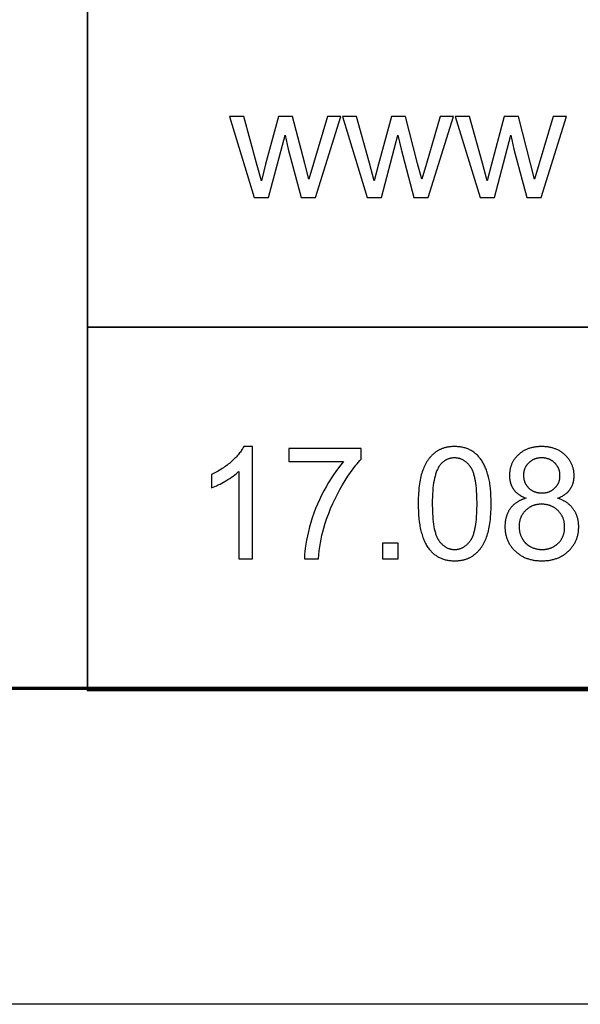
# Model space of a CAD drawing. Header units: millimetres. Extents: x -7950 to -6950, y 4408 to 5408.
# Tile 34 of 111: x -7147 to -7120, y 4408 to 4455. Entities that reach past the tile are written whole.
import ezdxf

# ---------------------------------------------------------------- set-up
doc = ezdxf.new("R2010")
doc.units = ezdxf.units.MM
doc.layers.add('SHOW Mini_Barndoor 002', color=7, linetype='Continuous', true_color=0x000000)

msp = doc.modelspace()

# ---------------------------------------------------------------- linework, layer by layer
at = {"layer": 'SHOW Mini_Barndoor 002', "color": 18, "lineweight": 35, "true_color": 0x000000}
msp.add_lwpolyline([(-6964.963, 4501.663), (-7143.505, 4501.663), (-7143.505, 4423.001), (-6964.963, 4423.001)], close=True, dxfattribs=at)
at = {"layer": 'SHOW Mini_Barndoor 002'}
for points in [[(-7136.079, 4450.279), (-7136.754, 4450.279)], [(-7136.754, 4450.279), (-7135.575, 4446.427)], [(-7135.466, 4448.056), (-7136.079, 4450.279)], [(-7134.426, 4450.279), (-7135.038, 4448.023)], [(-7133.755, 4450.279), (-7134.426, 4450.279)], [(-7133.178, 4448.045), (-7133.755, 4450.279)], [(-7132.105, 4450.279), (-7132.765, 4448.052)], [(-7132.674, 4446.427), (-7131.47, 4450.279)], [(-7131.47, 4450.279), (-7132.105, 4450.279)], [(-7130.716, 4450.279), (-7131.39, 4450.279)], [(-7131.39, 4450.279), (-7130.212, 4446.427)], [(-7130.103, 4448.056), (-7130.716, 4450.279)], [(-7129.062, 4450.279), (-7129.675, 4448.023)], [(-7128.391, 4450.279), (-7129.062, 4450.279)], [(-7127.815, 4448.045), (-7128.391, 4450.279)], [(-7126.741, 4450.279), (-7127.401, 4448.052)], [(-7127.31, 4446.427), (-7126.106, 4450.279)], [(-7126.106, 4450.279), (-7126.741, 4450.279)], [(-7125.352, 4450.279), (-7126.027, 4450.279)], [(-7126.027, 4450.279), (-7124.848, 4446.427)], [(-7124.739, 4448.056), (-7125.352, 4450.279)], [(-7123.698, 4450.279), (-7124.311, 4448.023)], [(-7123.028, 4450.279), (-7123.698, 4450.279)], [(-7122.451, 4448.045), (-7123.028, 4450.279)], [(-7121.378, 4450.279), (-7122.038, 4448.052)], [(-7121.947, 4446.427), (-7120.743, 4450.279)], [(-7120.743, 4450.279), (-7121.378, 4450.279)], [(-7134.893, 4446.427), (-7134.114, 4449.39)], [(-7134.114, 4449.39), (-7133.965, 4448.734)], [(-7129.53, 4446.427), (-7128.75, 4449.39)], [(-7128.75, 4449.39), (-7128.601, 4448.734)], [(-7124.166, 4446.427), (-7123.387, 4449.39)], [(-7123.387, 4449.39), (-7123.238, 4448.734)], [(-7133.965, 4448.734), (-7133.352, 4446.427)], [(-7128.601, 4448.734), (-7127.989, 4446.427)], [(-7123.238, 4448.734), (-7122.625, 4446.427)], [(-7135.238, 4447.229), (-7135.466, 4448.056)], [(-7135.038, 4448.023), (-7135.238, 4447.229)], [(-7132.986, 4447.309), (-7133.178, 4448.045)], [(-7132.765, 4448.052), (-7132.986, 4447.309)], [(-7129.874, 4447.229), (-7130.103, 4448.056)], [(-7129.675, 4448.023), (-7129.874, 4447.229)], [(-7127.622, 4447.309), (-7127.815, 4448.045)], [(-7127.401, 4448.052), (-7127.622, 4447.309)], [(-7124.511, 4447.229), (-7124.739, 4448.056)], [(-7124.311, 4448.023), (-7124.511, 4447.229)], [(-7122.259, 4447.309), (-7122.451, 4448.045)], [(-7122.038, 4448.052), (-7122.259, 4447.309)], [(-7135.575, 4446.427), (-7134.893, 4446.427)], [(-7133.352, 4446.427), (-7132.674, 4446.427)], [(-7130.212, 4446.427), (-7129.53, 4446.427)], [(-7127.989, 4446.427), (-7127.31, 4446.427)], [(-7124.848, 4446.427), (-7124.166, 4446.427)], [(-7122.625, 4446.427), (-7121.947, 4446.427)], [(-7136.076, 4434.599), (-7136.098, 4434.556), (-7136.123, 4434.512), (-7136.148, 4434.469), (-7136.176, 4434.425), (-7136.206, 4434.381), (-7136.238, 4434.337), (-7136.271, 4434.293), (-7136.306, 4434.249), (-7136.344, 4434.204), (-7136.383, 4434.16), (-7136.424, 4434.115), (-7136.466, 4434.07), (-7136.511, 4434.025), (-7136.558, 4433.979), (-7136.656, 4433.888), (-7136.708, 4433.843), (-7136.761, 4433.798), (-7136.815, 4433.755), (-7136.87, 4433.712), (-7136.926, 4433.67), (-7136.983, 4433.629), (-7137.041, 4433.588), (-7137.101, 4433.549), (-7137.161, 4433.51), (-7137.222, 4433.473), (-7137.285, 4433.436), (-7137.349, 4433.4), (-7137.479, 4433.33), (-7137.614, 4433.264)], [(-7135.655, 4434.599), (-7136.076, 4434.599)], [(-7135.655, 4429.261), (-7135.655, 4434.599)], [(-7121.164, 4432.144), (-7121.116, 4432.163), (-7121.069, 4432.183), (-7121.023, 4432.204), (-7120.979, 4432.226), (-7120.937, 4432.249), (-7120.896, 4432.273), (-7120.876, 4432.285), (-7120.857, 4432.298), (-7120.838, 4432.311), (-7120.819, 4432.324), (-7120.801, 4432.337), (-7120.783, 4432.351), (-7120.766, 4432.364), (-7120.749, 4432.379), (-7120.732, 4432.393), (-7120.716, 4432.407), (-7120.7, 4432.422), (-7120.684, 4432.437), (-7120.669, 4432.452), (-7120.655, 4432.468), (-7120.64, 4432.484), (-7120.627, 4432.5), (-7120.613, 4432.516), (-7120.6, 4432.533), (-7120.587, 4432.549), (-7120.575, 4432.566), (-7120.563, 4432.583), (-7120.551, 4432.601), (-7120.54, 4432.618), (-7120.529, 4432.636), (-7120.519, 4432.654), (-7120.509, 4432.672), (-7120.499, 4432.691), (-7120.49, 4432.709), (-7120.481, 4432.728), (-7120.473, 4432.747), (-7120.464, 4432.766), (-7120.457, 4432.785), (-7120.449, 4432.805), (-7120.442, 4432.824), (-7120.436, 4432.844), (-7120.429, 4432.864), (-7120.424, 4432.884), (-7120.418, 4432.905), (-7120.413, 4432.925), (-7120.408, 4432.946), (-7120.404, 4432.967), (-7120.4, 4432.988), (-7120.396, 4433.009), (-7120.393, 4433.031), (-7120.39, 4433.053), (-7120.388, 4433.075), (-7120.386, 4433.097), (-7120.384, 4433.119), (-7120.382, 4433.164), (-7120.381, 4433.21), (-7120.381, 4433.246), (-7120.383, 4433.282), (-7120.385, 4433.317), (-7120.388, 4433.352), (-7120.391, 4433.387), (-7120.396, 4433.421), (-7120.401, 4433.455), (-7120.407, 4433.489), (-7120.414, 4433.522), (-7120.422, 4433.555), (-7120.431, 4433.588), (-7120.441, 4433.62), (-7120.451, 4433.652), (-7120.462, 4433.684), (-7120.474, 4433.715), (-7120.487, 4433.746), (-7120.501, 4433.777), (-7120.515, 4433.807), (-7120.53, 4433.837), (-7120.547, 4433.867), (-7120.564, 4433.896), (-7120.581, 4433.925), (-7120.6, 4433.953), (-7120.62, 4433.981), (-7120.64, 4434.009), (-7120.661, 4434.037), (-7120.683, 4434.064), (-7120.706, 4434.091), (-7120.729, 4434.117), (-7120.754, 4434.143), (-7120.779, 4434.169), (-7120.805, 4434.195), (-7120.832, 4434.219), (-7120.859, 4434.244), (-7120.887, 4434.267), (-7120.916, 4434.289), (-7120.944, 4434.311), (-7120.974, 4434.332), (-7121.004, 4434.352), (-7121.034, 4434.371), (-7121.065, 4434.39), (-7121.097, 4434.408), (-7121.129, 4434.425), (-7121.162, 4434.441), (-7121.195, 4434.456), (-7121.229, 4434.471), (-7121.263, 4434.485), (-7121.297, 4434.498), (-7121.333, 4434.51), (-7121.369, 4434.521), (-7121.405, 4434.532), (-7121.442, 4434.542), (-7121.479, 4434.551), (-7121.517, 4434.559), (-7121.556, 4434.567), (-7121.595, 4434.574), (-7121.634, 4434.58), (-7121.674, 4434.585), (-7121.715, 4434.589), (-7121.756, 4434.593), (-7121.798, 4434.595), (-7121.84, 4434.597), (-7121.883, 4434.598), (-7121.926, 4434.599), (-7121.969, 4434.598), (-7122.011, 4434.597), (-7122.053, 4434.595), (-7122.095, 4434.593), (-7122.135, 4434.589), (-7122.176, 4434.585), (-7122.216, 4434.58), (-7122.255, 4434.574), (-7122.294, 4434.568), (-7122.332, 4434.56), (-7122.369, 4434.552), (-7122.406, 4434.543), (-7122.443, 4434.534), (-7122.479, 4434.523), (-7122.515, 4434.512), (-7122.55, 4434.5), (-7122.584, 4434.487), (-7122.618, 4434.474), (-7122.651, 4434.46), (-7122.684, 4434.444), (-7122.716, 4434.429), (-7122.748, 4434.412), (-7122.779, 4434.395), (-7122.81, 4434.377), (-7122.84, 4434.358), (-7122.869, 4434.338), (-7122.898, 4434.317), (-7122.927, 4434.296), (-7122.955, 4434.274), (-7122.982, 4434.251), (-7123.009, 4434.228), (-7123.035, 4434.204), (-7123.061, 4434.179), (-7123.086, 4434.153), (-7123.11, 4434.128), (-7123.133, 4434.102), (-7123.156, 4434.076), (-7123.177, 4434.049), (-7123.198, 4434.022), (-7123.218, 4433.994), (-7123.237, 4433.967), (-7123.255, 4433.938), (-7123.273, 4433.91), (-7123.29, 4433.881), (-7123.305, 4433.852), (-7123.321, 4433.822), (-7123.335, 4433.792), (-7123.348, 4433.762), (-7123.361, 4433.731), (-7123.373, 4433.7), (-7123.384, 4433.669), (-7123.394, 4433.637), (-7123.403, 4433.605), (-7123.412, 4433.573), (-7123.42, 4433.54), (-7123.426, 4433.507), (-7123.433, 4433.473), (-7123.438, 4433.439), (-7123.442, 4433.405), (-7123.446, 4433.37), (-7123.449, 4433.335), (-7123.451, 4433.3), (-7123.452, 4433.264), (-7123.452, 4433.228), (-7123.452, 4433.18), (-7123.449, 4433.134), (-7123.446, 4433.088), (-7123.443, 4433.065), (-7123.44, 4433.043), (-7123.437, 4433.02), (-7123.433, 4432.998), (-7123.429, 4432.977), (-7123.425, 4432.955), (-7123.42, 4432.934), (-7123.415, 4432.913), (-7123.409, 4432.892), (-7123.404, 4432.871), (-7123.397, 4432.85), (-7123.391, 4432.83), (-7123.383, 4432.81), (-7123.376, 4432.79), (-7123.368, 4432.77), (-7123.36, 4432.751), (-7123.351, 4432.732), (-7123.342, 4432.713), (-7123.333, 4432.694), (-7123.323, 4432.675), (-7123.313, 4432.657), (-7123.303, 4432.639), (-7123.292, 4432.621), (-7123.28, 4432.603), (-7123.269, 4432.585), (-7123.257, 4432.568), (-7123.244, 4432.551), (-7123.231, 4432.534), (-7123.218, 4432.518), (-7123.204, 4432.501), (-7123.19, 4432.485), (-7123.176, 4432.469), (-7123.161, 4432.454), (-7123.146, 4432.438), (-7123.13, 4432.423), (-7123.114, 4432.408), (-7123.097, 4432.394), (-7123.08, 4432.379), (-7123.063, 4432.365), (-7123.045, 4432.351), (-7123.027, 4432.338), (-7123.008, 4432.324), (-7122.989, 4432.311), (-7122.97, 4432.298), (-7122.95, 4432.286), (-7122.93, 4432.273), (-7122.888, 4432.249), (-7122.845, 4432.226), (-7122.8, 4432.204), (-7122.753, 4432.183), (-7122.705, 4432.163), (-7122.655, 4432.144)], [(-7130.499, 4434.508), (-7133.94, 4434.508)], [(-7133.94, 4434.508), (-7133.94, 4433.881)], [(-7130.499, 4434.001), (-7130.499, 4434.508)], [(-7133.94, 4433.881), (-7131.336, 4433.881)], [(-7131.336, 4433.881), (-7131.46, 4433.735), (-7131.581, 4433.582), (-7131.701, 4433.42), (-7131.819, 4433.25), (-7131.935, 4433.072), (-7132.05, 4432.886), (-7132.163, 4432.692), (-7132.274, 4432.49), (-7132.381, 4432.283), (-7132.481, 4432.074), (-7132.575, 4431.862), (-7132.663, 4431.649), (-7132.745, 4431.434), (-7132.819, 4431.217), (-7132.888, 4430.998), (-7132.95, 4430.777), (-7133.006, 4430.559), (-7133.054, 4430.349), (-7133.095, 4430.147), (-7133.13, 4429.953), (-7133.157, 4429.768), (-7133.177, 4429.591), (-7133.185, 4429.505), (-7133.191, 4429.422), (-7133.195, 4429.34), (-7133.197, 4429.261)], [(-7132.526, 4429.261), (-7132.51, 4429.457), (-7132.49, 4429.65), (-7132.465, 4429.839), (-7132.436, 4430.023), (-7132.403, 4430.204), (-7132.365, 4430.381), (-7132.322, 4430.553), (-7132.276, 4430.722), (-7132.204, 4430.958), (-7132.125, 4431.192), (-7132.04, 4431.425), (-7131.947, 4431.656), (-7131.847, 4431.886), (-7131.74, 4432.113), (-7131.626, 4432.34), (-7131.505, 4432.564), (-7131.38, 4432.783), (-7131.255, 4432.99), (-7131.13, 4433.186), (-7131.004, 4433.371), (-7130.878, 4433.545), (-7130.752, 4433.708), (-7130.689, 4433.785), (-7130.625, 4433.86), (-7130.562, 4433.932), (-7130.499, 4434.001)], [(-7137.614, 4432.633), (-7137.536, 4432.663), (-7137.457, 4432.697), (-7137.374, 4432.733), (-7137.29, 4432.774), (-7137.203, 4432.818), (-7137.113, 4432.865), (-7136.927, 4432.971), (-7136.833, 4433.027), (-7136.744, 4433.083), (-7136.66, 4433.139), (-7136.581, 4433.195), (-7136.506, 4433.252), (-7136.435, 4433.308), (-7136.369, 4433.364), (-7136.338, 4433.392), (-7136.308, 4433.42)], [(-7137.614, 4433.264), (-7137.614, 4432.633)], [(-7136.308, 4433.42), (-7136.308, 4429.261)], [(-7122.655, 4432.144), (-7122.715, 4432.127), (-7122.744, 4432.118), (-7122.773, 4432.109), (-7122.801, 4432.099), (-7122.829, 4432.088), (-7122.857, 4432.078), (-7122.884, 4432.066), (-7122.91, 4432.055), (-7122.937, 4432.043), (-7122.962, 4432.03), (-7122.988, 4432.017), (-7123.013, 4432.004), (-7123.037, 4431.99), (-7123.061, 4431.976), (-7123.085, 4431.961), (-7123.108, 4431.946), (-7123.131, 4431.93), (-7123.153, 4431.914), (-7123.175, 4431.898), (-7123.196, 4431.881), (-7123.217, 4431.864), (-7123.238, 4431.846), (-7123.258, 4431.828), (-7123.278, 4431.809), (-7123.297, 4431.79), (-7123.316, 4431.771), (-7123.334, 4431.751), (-7123.352, 4431.731), (-7123.37, 4431.71), (-7123.387, 4431.689), (-7123.404, 4431.667), (-7123.42, 4431.645), (-7123.435, 4431.623), (-7123.451, 4431.6), (-7123.465, 4431.577), (-7123.479, 4431.553), (-7123.493, 4431.53), (-7123.506, 4431.506), (-7123.519, 4431.481), (-7123.531, 4431.457), (-7123.542, 4431.432), (-7123.553, 4431.406), (-7123.564, 4431.381), (-7123.574, 4431.355), (-7123.583, 4431.328), (-7123.592, 4431.302), (-7123.601, 4431.275), (-7123.609, 4431.247), (-7123.616, 4431.22), (-7123.623, 4431.192), (-7123.629, 4431.164), (-7123.635, 4431.135), (-7123.641, 4431.106), (-7123.646, 4431.077), (-7123.65, 4431.047), (-7123.654, 4431.017), (-7123.657, 4430.987), (-7123.66, 4430.956), (-7123.662, 4430.925), (-7123.665, 4430.863), (-7123.666, 4430.798), (-7123.666, 4430.755), (-7123.665, 4430.712), (-7123.662, 4430.67), (-7123.659, 4430.628), (-7123.655, 4430.586), (-7123.649, 4430.545), (-7123.643, 4430.505), (-7123.636, 4430.465), (-7123.628, 4430.425), (-7123.619, 4430.386), (-7123.609, 4430.347), (-7123.599, 4430.309), (-7123.587, 4430.271), (-7123.574, 4430.233), (-7123.56, 4430.196), (-7123.546, 4430.16), (-7123.53, 4430.124), (-7123.514, 4430.088), (-7123.496, 4430.053), (-7123.478, 4430.018), (-7123.459, 4429.984), (-7123.438, 4429.95), (-7123.417, 4429.916), (-7123.395, 4429.883), (-7123.372, 4429.851), (-7123.348, 4429.819), (-7123.323, 4429.787), (-7123.297, 4429.756), (-7123.27, 4429.725), (-7123.243, 4429.695), (-7123.214, 4429.665), (-7123.184, 4429.636), (-7123.154, 4429.607), (-7123.123, 4429.58), (-7123.091, 4429.553), (-7123.059, 4429.527), (-7123.026, 4429.502), (-7122.993, 4429.478), (-7122.959, 4429.455), (-7122.924, 4429.432), (-7122.889, 4429.411), (-7122.853, 4429.39), (-7122.817, 4429.371), (-7122.78, 4429.352), (-7122.742, 4429.334), (-7122.704, 4429.318), (-7122.665, 4429.302), (-7122.626, 4429.287), (-7122.586, 4429.272), (-7122.545, 4429.259), (-7122.504, 4429.247), (-7122.462, 4429.236), (-7122.42, 4429.225), (-7122.377, 4429.216), (-7122.333, 4429.207), (-7122.289, 4429.199), (-7122.245, 4429.192), (-7122.199, 4429.186), (-7122.153, 4429.181), (-7122.107, 4429.177), (-7122.06, 4429.174), (-7122.012, 4429.172), (-7121.964, 4429.171), (-7121.915, 4429.17), (-7121.866, 4429.171), (-7121.818, 4429.172), (-7121.77, 4429.174), (-7121.723, 4429.177), (-7121.676, 4429.181), (-7121.63, 4429.186), (-7121.585, 4429.192), (-7121.54, 4429.199), (-7121.496, 4429.207), (-7121.453, 4429.215), (-7121.41, 4429.225), (-7121.368, 4429.235), (-7121.326, 4429.247), (-7121.285, 4429.259), (-7121.244, 4429.272), (-7121.204, 4429.286), (-7121.165, 4429.301), (-7121.126, 4429.317), (-7121.088, 4429.334), (-7121.05, 4429.351), (-7121.013, 4429.37), (-7120.977, 4429.389), (-7120.941, 4429.41), (-7120.906, 4429.431), (-7120.871, 4429.453), (-7120.837, 4429.477), (-7120.804, 4429.501), (-7120.771, 4429.525), (-7120.739, 4429.551), (-7120.707, 4429.578), (-7120.676, 4429.606), (-7120.646, 4429.634), (-7120.616, 4429.664), (-7120.587, 4429.693), (-7120.559, 4429.723), (-7120.533, 4429.754), (-7120.507, 4429.785), (-7120.482, 4429.816), (-7120.458, 4429.848), (-7120.435, 4429.88), (-7120.412, 4429.913), (-7120.391, 4429.946), (-7120.371, 4429.979), (-7120.352, 4430.013), (-7120.333, 4430.047), (-7120.316, 4430.082), (-7120.299, 4430.117), (-7120.284, 4430.153), (-7120.269, 4430.189), (-7120.256, 4430.225), (-7120.243, 4430.262), (-7120.231, 4430.3), (-7120.22, 4430.337), (-7120.21, 4430.375), (-7120.201, 4430.414), (-7120.193, 4430.453), (-7120.186, 4430.492), (-7120.18, 4430.532), (-7120.175, 4430.573), (-7120.171, 4430.613), (-7120.168, 4430.654), (-7120.165, 4430.696), (-7120.164, 4430.738), (-7120.163, 4430.78), (-7120.164, 4430.841), (-7120.167, 4430.901), (-7120.17, 4430.931), (-7120.172, 4430.96), (-7120.176, 4430.989), (-7120.179, 4431.018), (-7120.184, 4431.047), (-7120.188, 4431.075), (-7120.194, 4431.103), (-7120.199, 4431.131), (-7120.206, 4431.158), (-7120.212, 4431.185), (-7120.219, 4431.212), (-7120.227, 4431.239), (-7120.235, 4431.265), (-7120.244, 4431.291), (-7120.253, 4431.317), (-7120.263, 4431.343), (-7120.273, 4431.368), (-7120.284, 4431.393), (-7120.295, 4431.418), (-7120.307, 4431.443), (-7120.319, 4431.467), (-7120.332, 4431.491), (-7120.345, 4431.514), (-7120.359, 4431.538), (-7120.373, 4431.561), (-7120.388, 4431.584), (-7120.403, 4431.606), (-7120.419, 4431.629), (-7120.435, 4431.651), (-7120.452, 4431.672), (-7120.469, 4431.694), (-7120.487, 4431.715), (-7120.505, 4431.735), (-7120.523, 4431.755), (-7120.542, 4431.775), (-7120.561, 4431.794), (-7120.581, 4431.813), (-7120.602, 4431.832), (-7120.622, 4431.85), (-7120.644, 4431.868), (-7120.665, 4431.885), (-7120.687, 4431.902), (-7120.71, 4431.919), (-7120.733, 4431.935), (-7120.757, 4431.951), (-7120.781, 4431.967), (-7120.805, 4431.982), (-7120.83, 4431.997), (-7120.855, 4432.011), (-7120.881, 4432.025), (-7120.907, 4432.039), (-7120.934, 4432.052), (-7120.961, 4432.065), (-7120.989, 4432.077), (-7121.045, 4432.101), (-7121.104, 4432.123), (-7121.164, 4432.144)], [(-7128.743, 4430.004), (-7129.487, 4430.004)], [(-7129.487, 4430.004), (-7129.487, 4429.261)], [(-7128.743, 4429.261), (-7128.743, 4430.004)], [(-7136.308, 4429.261), (-7135.655, 4429.261)], [(-7133.197, 4429.261), (-7132.526, 4429.261)], [(-7129.487, 4429.261), (-7128.743, 4429.261)], [(-6949.985, 4408.098), (-7949.985, 4408.098)]]:
    msp.add_lwpolyline(points, dxfattribs=at)
at = {"layer": 'SHOW Mini_Barndoor 002', "color": 18, "lineweight": 35, "true_color": 0x000000}
msp.add_lwpolyline([(-7143.505, 4440.276), (-6964.963, 4440.276)], dxfattribs=at)
at = {"layer": 'SHOW Mini_Barndoor 002'}
for points in [[(-7127.79, 4431.883), (-7127.788, 4431.699), (-7127.782, 4431.521), (-7127.771, 4431.35), (-7127.757, 4431.186), (-7127.738, 4431.028), (-7127.716, 4430.877), (-7127.703, 4430.803), (-7127.689, 4430.732), (-7127.674, 4430.662), (-7127.658, 4430.593), (-7127.641, 4430.527), (-7127.623, 4430.462), (-7127.604, 4430.398), (-7127.584, 4430.336), (-7127.563, 4430.276), (-7127.541, 4430.218), (-7127.518, 4430.161), (-7127.494, 4430.105), (-7127.469, 4430.052), (-7127.443, 4430), (-7127.415, 4429.949), (-7127.387, 4429.9), (-7127.358, 4429.853), (-7127.328, 4429.808), (-7127.296, 4429.764), (-7127.264, 4429.721), (-7127.236, 4429.687), (-7127.208, 4429.655), (-7127.179, 4429.623), (-7127.149, 4429.592), (-7127.119, 4429.563), (-7127.088, 4429.534), (-7127.056, 4429.507), (-7127.024, 4429.48), (-7126.991, 4429.455), (-7126.957, 4429.431), (-7126.923, 4429.407), (-7126.888, 4429.385), (-7126.853, 4429.364), (-7126.817, 4429.345), (-7126.78, 4429.326), (-7126.743, 4429.308), (-7126.705, 4429.291), (-7126.666, 4429.276), (-7126.626, 4429.261), (-7126.586, 4429.248), (-7126.546, 4429.235), (-7126.505, 4429.224), (-7126.463, 4429.214), (-7126.42, 4429.205), (-7126.377, 4429.196), (-7126.333, 4429.189), (-7126.288, 4429.184), (-7126.243, 4429.179), (-7126.198, 4429.175), (-7126.151, 4429.172), (-7126.104, 4429.171), (-7126.056, 4429.17), (-7125.984, 4429.171), (-7125.949, 4429.173), (-7125.913, 4429.175), (-7125.879, 4429.178), (-7125.844, 4429.181), (-7125.81, 4429.185), (-7125.777, 4429.19), (-7125.744, 4429.195), (-7125.711, 4429.201), (-7125.679, 4429.207), (-7125.647, 4429.214), (-7125.615, 4429.222), (-7125.584, 4429.23), (-7125.553, 4429.239), (-7125.523, 4429.249), (-7125.493, 4429.259), (-7125.463, 4429.269), (-7125.434, 4429.281), (-7125.405, 4429.293), (-7125.377, 4429.305), (-7125.349, 4429.318), (-7125.321, 4429.332), (-7125.294, 4429.347), (-7125.267, 4429.362), (-7125.24, 4429.377), (-7125.214, 4429.393), (-7125.189, 4429.41), (-7125.163, 4429.428), (-7125.138, 4429.446), (-7125.114, 4429.464), (-7125.09, 4429.484), (-7125.066, 4429.504), (-7125.043, 4429.524), (-7125.02, 4429.545), (-7124.997, 4429.566), (-7124.975, 4429.588), (-7124.953, 4429.611), (-7124.932, 4429.634), (-7124.91, 4429.657), (-7124.89, 4429.681), (-7124.869, 4429.705), (-7124.849, 4429.73), (-7124.83, 4429.756), (-7124.81, 4429.782), (-7124.792, 4429.808), (-7124.773, 4429.835), (-7124.755, 4429.863), (-7124.737, 4429.891), (-7124.72, 4429.919), (-7124.686, 4429.978), (-7124.654, 4430.039), (-7124.623, 4430.101), (-7124.594, 4430.166), (-7124.566, 4430.233), (-7124.54, 4430.301), (-7124.515, 4430.372), (-7124.492, 4430.446), (-7124.47, 4430.522), (-7124.45, 4430.6), (-7124.431, 4430.682), (-7124.414, 4430.767), (-7124.398, 4430.854), (-7124.384, 4430.944), (-7124.371, 4431.037), (-7124.36, 4431.133), (-7124.35, 4431.232), (-7124.335, 4431.437), (-7124.326, 4431.654), (-7124.323, 4431.883), (-7124.325, 4432.075), (-7124.33, 4432.258), (-7124.34, 4432.43), (-7124.353, 4432.592), (-7124.37, 4432.744), (-7124.379, 4432.816), (-7124.39, 4432.886), (-7124.402, 4432.953), (-7124.414, 4433.018), (-7124.428, 4433.08), (-7124.443, 4433.139), (-7124.474, 4433.254), (-7124.491, 4433.309), (-7124.508, 4433.363), (-7124.526, 4433.417), (-7124.545, 4433.469), (-7124.565, 4433.52), (-7124.585, 4433.57), (-7124.606, 4433.619), (-7124.628, 4433.666), (-7124.65, 4433.713), (-7124.673, 4433.759), (-7124.697, 4433.803), (-7124.721, 4433.846), (-7124.747, 4433.889), (-7124.773, 4433.93), (-7124.799, 4433.97), (-7124.827, 4434.009), (-7124.855, 4434.046), (-7124.885, 4434.083), (-7124.915, 4434.118), (-7124.946, 4434.152), (-7124.978, 4434.185), (-7125.011, 4434.216), (-7125.045, 4434.247), (-7125.079, 4434.276), (-7125.115, 4434.304), (-7125.151, 4434.331), (-7125.189, 4434.357), (-7125.227, 4434.381), (-7125.266, 4434.405), (-7125.306, 4434.427), (-7125.346, 4434.447), (-7125.388, 4434.467), (-7125.43, 4434.485), (-7125.474, 4434.502), (-7125.518, 4434.517), (-7125.562, 4434.532), (-7125.608, 4434.544), (-7125.655, 4434.556), (-7125.702, 4434.566), (-7125.75, 4434.575), (-7125.799, 4434.582), (-7125.849, 4434.588), (-7125.9, 4434.593), (-7125.951, 4434.596), (-7126.003, 4434.598), (-7126.056, 4434.599), (-7126.128, 4434.598), (-7126.163, 4434.596), (-7126.198, 4434.594), (-7126.233, 4434.591), (-7126.267, 4434.588), (-7126.301, 4434.584), (-7126.334, 4434.579), (-7126.367, 4434.574), (-7126.4, 4434.568), (-7126.432, 4434.562), (-7126.464, 4434.555), (-7126.495, 4434.547), (-7126.526, 4434.539), (-7126.557, 4434.53), (-7126.587, 4434.521), (-7126.617, 4434.511), (-7126.647, 4434.5), (-7126.676, 4434.489), (-7126.704, 4434.477), (-7126.733, 4434.465), (-7126.761, 4434.451), (-7126.788, 4434.438), (-7126.815, 4434.423), (-7126.842, 4434.409), (-7126.869, 4434.393), (-7126.895, 4434.377), (-7126.92, 4434.36), (-7126.946, 4434.343), (-7126.971, 4434.325), (-7126.995, 4434.306), (-7127.019, 4434.287), (-7127.043, 4434.267), (-7127.066, 4434.247), (-7127.089, 4434.226), (-7127.112, 4434.205), (-7127.134, 4434.183), (-7127.156, 4434.161), (-7127.177, 4434.138), (-7127.199, 4434.115), (-7127.219, 4434.091), (-7127.24, 4434.066), (-7127.26, 4434.042), (-7127.28, 4434.016), (-7127.299, 4433.99), (-7127.318, 4433.964), (-7127.336, 4433.937), (-7127.355, 4433.909), (-7127.372, 4433.881), (-7127.39, 4433.853), (-7127.424, 4433.794), (-7127.456, 4433.734), (-7127.487, 4433.671), (-7127.516, 4433.607), (-7127.544, 4433.54), (-7127.571, 4433.471), (-7127.596, 4433.4), (-7127.619, 4433.327), (-7127.641, 4433.251), (-7127.662, 4433.172), (-7127.681, 4433.09), (-7127.698, 4433.005), (-7127.714, 4432.917), (-7127.728, 4432.827), (-7127.741, 4432.734), (-7127.753, 4432.637), (-7127.762, 4432.538), (-7127.778, 4432.331), (-7127.787, 4432.113)], [(-7122.785, 4433.25), (-7122.785, 4433.226), (-7122.784, 4433.203), (-7122.783, 4433.18), (-7122.781, 4433.158), (-7122.779, 4433.135), (-7122.777, 4433.113), (-7122.774, 4433.091), (-7122.77, 4433.07), (-7122.766, 4433.049), (-7122.762, 4433.028), (-7122.757, 4433.007), (-7122.751, 4432.986), (-7122.745, 4432.966), (-7122.739, 4432.946), (-7122.732, 4432.927), (-7122.724, 4432.907), (-7122.717, 4432.888), (-7122.708, 4432.869), (-7122.7, 4432.851), (-7122.69, 4432.832), (-7122.681, 4432.814), (-7122.67, 4432.796), (-7122.66, 4432.779), (-7122.649, 4432.762), (-7122.637, 4432.745), (-7122.625, 4432.728), (-7122.612, 4432.712), (-7122.599, 4432.695), (-7122.586, 4432.679), (-7122.572, 4432.664), (-7122.557, 4432.648), (-7122.542, 4432.633), (-7122.527, 4432.619), (-7122.511, 4432.604), (-7122.495, 4432.591), (-7122.479, 4432.577), (-7122.463, 4432.564), (-7122.446, 4432.552), (-7122.429, 4432.54), (-7122.412, 4432.529), (-7122.394, 4432.518), (-7122.376, 4432.507), (-7122.358, 4432.497), (-7122.34, 4432.488), (-7122.321, 4432.478), (-7122.302, 4432.47), (-7122.283, 4432.462), (-7122.263, 4432.454), (-7122.243, 4432.447), (-7122.223, 4432.44), (-7122.203, 4432.434), (-7122.182, 4432.428), (-7122.161, 4432.422), (-7122.14, 4432.417), (-7122.118, 4432.413), (-7122.096, 4432.409), (-7122.074, 4432.405), (-7122.052, 4432.402), (-7122.029, 4432.4), (-7122.006, 4432.398), (-7121.983, 4432.396), (-7121.959, 4432.395), (-7121.935, 4432.394), (-7121.911, 4432.394), (-7121.888, 4432.394), (-7121.865, 4432.395), (-7121.842, 4432.396), (-7121.819, 4432.398), (-7121.797, 4432.4), (-7121.775, 4432.402), (-7121.753, 4432.405), (-7121.731, 4432.409), (-7121.71, 4432.413), (-7121.689, 4432.417), (-7121.668, 4432.422), (-7121.648, 4432.427), (-7121.627, 4432.433), (-7121.607, 4432.439), (-7121.588, 4432.446), (-7121.568, 4432.453), (-7121.549, 4432.461), (-7121.53, 4432.469), (-7121.511, 4432.478), (-7121.493, 4432.487), (-7121.475, 4432.496), (-7121.457, 4432.506), (-7121.439, 4432.517), (-7121.422, 4432.528), (-7121.405, 4432.539), (-7121.388, 4432.551), (-7121.372, 4432.563), (-7121.355, 4432.576), (-7121.339, 4432.589), (-7121.324, 4432.603), (-7121.308, 4432.617), (-7121.293, 4432.632), (-7121.278, 4432.646), (-7121.264, 4432.662), (-7121.25, 4432.677), (-7121.236, 4432.693), (-7121.223, 4432.708), (-7121.211, 4432.724), (-7121.199, 4432.741), (-7121.187, 4432.757), (-7121.176, 4432.774), (-7121.166, 4432.79), (-7121.156, 4432.807), (-7121.146, 4432.825), (-7121.137, 4432.842), (-7121.128, 4432.86), (-7121.12, 4432.878), (-7121.112, 4432.896), (-7121.105, 4432.914), (-7121.098, 4432.933), (-7121.092, 4432.951), (-7121.086, 4432.97), (-7121.08, 4432.989), (-7121.075, 4433.009), (-7121.071, 4433.028), (-7121.067, 4433.048), (-7121.063, 4433.068), (-7121.06, 4433.088), (-7121.058, 4433.109), (-7121.056, 4433.129), (-7121.054, 4433.15), (-7121.053, 4433.171), (-7121.052, 4433.192), (-7121.052, 4433.214), (-7121.052, 4433.236), (-7121.053, 4433.258), (-7121.054, 4433.28), (-7121.056, 4433.302), (-7121.058, 4433.323), (-7121.061, 4433.344), (-7121.064, 4433.365), (-7121.067, 4433.386), (-7121.071, 4433.407), (-7121.076, 4433.427), (-7121.081, 4433.447), (-7121.087, 4433.467), (-7121.093, 4433.486), (-7121.099, 4433.506), (-7121.106, 4433.525), (-7121.114, 4433.544), (-7121.122, 4433.563), (-7121.13, 4433.581), (-7121.139, 4433.6), (-7121.149, 4433.618), (-7121.159, 4433.636), (-7121.169, 4433.653), (-7121.18, 4433.671), (-7121.192, 4433.688), (-7121.203, 4433.705), (-7121.216, 4433.722), (-7121.229, 4433.738), (-7121.242, 4433.754), (-7121.256, 4433.77), (-7121.27, 4433.786), (-7121.285, 4433.802), (-7121.3, 4433.817), (-7121.316, 4433.832), (-7121.332, 4433.847), (-7121.348, 4433.861), (-7121.364, 4433.875), (-7121.381, 4433.888), (-7121.398, 4433.901), (-7121.415, 4433.913), (-7121.432, 4433.924), (-7121.45, 4433.936), (-7121.467, 4433.946), (-7121.485, 4433.957), (-7121.504, 4433.967), (-7121.522, 4433.976), (-7121.541, 4433.985), (-7121.56, 4433.993), (-7121.579, 4434.001), (-7121.598, 4434.008), (-7121.618, 4434.015), (-7121.638, 4434.022), (-7121.658, 4434.028), (-7121.679, 4434.033), (-7121.699, 4434.038), (-7121.72, 4434.043), (-7121.741, 4434.047), (-7121.762, 4434.05), (-7121.784, 4434.054), (-7121.806, 4434.056), (-7121.828, 4434.058), (-7121.85, 4434.06), (-7121.873, 4434.061), (-7121.896, 4434.062), (-7121.919, 4434.062), (-7121.942, 4434.062), (-7121.965, 4434.061), (-7121.987, 4434.06), (-7122.01, 4434.058), (-7122.032, 4434.056), (-7122.054, 4434.054), (-7122.076, 4434.051), (-7122.097, 4434.047), (-7122.119, 4434.043), (-7122.14, 4434.039), (-7122.16, 4434.034), (-7122.181, 4434.029), (-7122.201, 4434.023), (-7122.221, 4434.016), (-7122.241, 4434.01), (-7122.26, 4434.002), (-7122.28, 4433.995), (-7122.299, 4433.986), (-7122.317, 4433.978), (-7122.336, 4433.969), (-7122.354, 4433.959), (-7122.372, 4433.949), (-7122.39, 4433.939), (-7122.407, 4433.928), (-7122.425, 4433.916), (-7122.442, 4433.904), (-7122.458, 4433.892), (-7122.475, 4433.879), (-7122.491, 4433.866), (-7122.507, 4433.852), (-7122.523, 4433.838), (-7122.539, 4433.823), (-7122.554, 4433.808), (-7122.568, 4433.793), (-7122.583, 4433.777), (-7122.596, 4433.762), (-7122.61, 4433.746), (-7122.622, 4433.73), (-7122.635, 4433.714), (-7122.647, 4433.697), (-7122.658, 4433.681), (-7122.669, 4433.664), (-7122.679, 4433.647), (-7122.689, 4433.63), (-7122.698, 4433.613), (-7122.707, 4433.595), (-7122.716, 4433.578), (-7122.724, 4433.56), (-7122.731, 4433.542), (-7122.738, 4433.524), (-7122.745, 4433.505), (-7122.751, 4433.487), (-7122.756, 4433.468), (-7122.761, 4433.449), (-7122.766, 4433.43), (-7122.77, 4433.411), (-7122.773, 4433.391), (-7122.777, 4433.372), (-7122.779, 4433.352), (-7122.781, 4433.332), (-7122.783, 4433.312), (-7122.784, 4433.291), (-7122.785, 4433.271)], [(-7127.119, 4431.883), (-7127.114, 4431.569), (-7127.108, 4431.423), (-7127.1, 4431.283), (-7127.089, 4431.15), (-7127.076, 4431.024), (-7127.06, 4430.905), (-7127.042, 4430.792), (-7127.022, 4430.687), (-7127.011, 4430.637), (-7126.999, 4430.588), (-7126.987, 4430.542), (-7126.974, 4430.497), (-7126.961, 4430.453), (-7126.946, 4430.412), (-7126.932, 4430.372), (-7126.917, 4430.333), (-7126.901, 4430.297), (-7126.884, 4430.262), (-7126.876, 4430.245), (-7126.867, 4430.229), (-7126.858, 4430.213), (-7126.85, 4430.198), (-7126.84, 4430.183), (-7126.831, 4430.168), (-7126.822, 4430.154), (-7126.812, 4430.14), (-7126.793, 4430.114), (-7126.774, 4430.088), (-7126.754, 4430.063), (-7126.734, 4430.039), (-7126.713, 4430.015), (-7126.692, 4429.993), (-7126.671, 4429.971), (-7126.65, 4429.951), (-7126.629, 4429.931), (-7126.607, 4429.912), (-7126.585, 4429.893), (-7126.562, 4429.876), (-7126.54, 4429.86), (-7126.517, 4429.844), (-7126.494, 4429.829), (-7126.47, 4429.815), (-7126.446, 4429.802), (-7126.422, 4429.79), (-7126.398, 4429.778), (-7126.373, 4429.768), (-7126.349, 4429.758), (-7126.323, 4429.749), (-7126.298, 4429.741), (-7126.272, 4429.734), (-7126.246, 4429.728), (-7126.22, 4429.722), (-7126.193, 4429.717), (-7126.166, 4429.714), (-7126.139, 4429.711), (-7126.112, 4429.709), (-7126.084, 4429.707), (-7126.056, 4429.707), (-7126.028, 4429.707), (-7126.001, 4429.709), (-7125.973, 4429.711), (-7125.946, 4429.714), (-7125.919, 4429.717), (-7125.893, 4429.722), (-7125.866, 4429.728), (-7125.84, 4429.734), (-7125.815, 4429.741), (-7125.789, 4429.749), (-7125.764, 4429.758), (-7125.739, 4429.768), (-7125.715, 4429.779), (-7125.69, 4429.79), (-7125.666, 4429.802), (-7125.642, 4429.816), (-7125.619, 4429.83), (-7125.596, 4429.845), (-7125.573, 4429.86), (-7125.55, 4429.877), (-7125.528, 4429.894), (-7125.506, 4429.913), (-7125.484, 4429.932), (-7125.462, 4429.952), (-7125.441, 4429.972), (-7125.42, 4429.994), (-7125.399, 4430.017), (-7125.379, 4430.04), (-7125.359, 4430.064), (-7125.339, 4430.089), (-7125.319, 4430.115), (-7125.3, 4430.142), (-7125.291, 4430.156), (-7125.281, 4430.17), (-7125.272, 4430.185), (-7125.263, 4430.2), (-7125.254, 4430.215), (-7125.245, 4430.231), (-7125.237, 4430.248), (-7125.228, 4430.264), (-7125.212, 4430.299), (-7125.196, 4430.336), (-7125.181, 4430.374), (-7125.166, 4430.414), (-7125.152, 4430.456), (-7125.139, 4430.499), (-7125.126, 4430.544), (-7125.113, 4430.591), (-7125.102, 4430.639), (-7125.091, 4430.689), (-7125.07, 4430.795), (-7125.052, 4430.907), (-7125.037, 4431.026), (-7125.024, 4431.152), (-7125.013, 4431.284), (-7125.005, 4431.424), (-7124.999, 4431.57), (-7124.994, 4431.883), (-7124.999, 4432.197), (-7125.005, 4432.344), (-7125.013, 4432.484), (-7125.024, 4432.617), (-7125.037, 4432.743), (-7125.052, 4432.863), (-7125.07, 4432.975), (-7125.091, 4433.081), (-7125.102, 4433.131), (-7125.113, 4433.179), (-7125.126, 4433.226), (-7125.139, 4433.271), (-7125.152, 4433.315), (-7125.166, 4433.356), (-7125.181, 4433.396), (-7125.196, 4433.434), (-7125.212, 4433.471), (-7125.228, 4433.505), (-7125.237, 4433.522), (-7125.245, 4433.538), (-7125.254, 4433.554), (-7125.263, 4433.57), (-7125.272, 4433.585), (-7125.281, 4433.599), (-7125.291, 4433.613), (-7125.3, 4433.627), (-7125.319, 4433.654), (-7125.339, 4433.679), (-7125.359, 4433.704), (-7125.379, 4433.728), (-7125.4, 4433.751), (-7125.42, 4433.774), (-7125.441, 4433.795), (-7125.463, 4433.816), (-7125.484, 4433.836), (-7125.506, 4433.855), (-7125.529, 4433.873), (-7125.551, 4433.89), (-7125.574, 4433.906), (-7125.597, 4433.922), (-7125.621, 4433.937), (-7125.644, 4433.951), (-7125.668, 4433.964), (-7125.693, 4433.976), (-7125.717, 4433.987), (-7125.742, 4433.998), (-7125.767, 4434.008), (-7125.793, 4434.016), (-7125.818, 4434.024), (-7125.844, 4434.032), (-7125.871, 4434.038), (-7125.897, 4434.043), (-7125.924, 4434.048), (-7125.952, 4434.052), (-7125.979, 4434.055), (-7126.007, 4434.057), (-7126.035, 4434.058), (-7126.064, 4434.059), (-7126.091, 4434.058), (-7126.119, 4434.057), (-7126.146, 4434.055), (-7126.173, 4434.053), (-7126.2, 4434.049), (-7126.226, 4434.045), (-7126.252, 4434.04), (-7126.277, 4434.035), (-7126.302, 4434.028), (-7126.327, 4434.021), (-7126.351, 4434.014), (-7126.375, 4434.005), (-7126.399, 4433.996), (-7126.422, 4433.986), (-7126.445, 4433.975), (-7126.468, 4433.963), (-7126.49, 4433.951), (-7126.512, 4433.938), (-7126.534, 4433.924), (-7126.555, 4433.91), (-7126.576, 4433.895), (-7126.596, 4433.879), (-7126.616, 4433.862), (-7126.636, 4433.844), (-7126.655, 4433.826), (-7126.675, 4433.807), (-7126.693, 4433.787), (-7126.712, 4433.767), (-7126.73, 4433.746), (-7126.747, 4433.724), (-7126.765, 4433.701), (-7126.782, 4433.678), (-7126.792, 4433.662), (-7126.802, 4433.647), (-7126.812, 4433.63), (-7126.822, 4433.614), (-7126.842, 4433.579), (-7126.861, 4433.543), (-7126.879, 4433.506), (-7126.896, 4433.467), (-7126.913, 4433.426), (-7126.929, 4433.383), (-7126.945, 4433.339), (-7126.959, 4433.294), (-7126.974, 4433.246), (-7126.987, 4433.198), (-7127, 4433.147), (-7127.012, 4433.095), (-7127.035, 4432.986), (-7127.054, 4432.871), (-7127.071, 4432.749), (-7127.086, 4432.621), (-7127.098, 4432.486), (-7127.107, 4432.345), (-7127.114, 4432.197), (-7127.118, 4432.043)], [(-7122.996, 4430.795), (-7122.995, 4430.76), (-7122.993, 4430.725), (-7122.991, 4430.691), (-7122.987, 4430.656), (-7122.983, 4430.622), (-7122.977, 4430.588), (-7122.97, 4430.554), (-7122.962, 4430.52), (-7122.954, 4430.486), (-7122.944, 4430.453), (-7122.933, 4430.419), (-7122.921, 4430.386), (-7122.908, 4430.353), (-7122.894, 4430.32), (-7122.879, 4430.287), (-7122.863, 4430.254), (-7122.855, 4430.238), (-7122.846, 4430.222), (-7122.837, 4430.206), (-7122.828, 4430.191), (-7122.819, 4430.176), (-7122.809, 4430.161), (-7122.799, 4430.146), (-7122.789, 4430.131), (-7122.779, 4430.117), (-7122.768, 4430.103), (-7122.757, 4430.089), (-7122.746, 4430.075), (-7122.734, 4430.062), (-7122.723, 4430.048), (-7122.711, 4430.036), (-7122.699, 4430.023), (-7122.686, 4430.01), (-7122.674, 4429.998), (-7122.661, 4429.986), (-7122.647, 4429.974), (-7122.634, 4429.962), (-7122.62, 4429.951), (-7122.606, 4429.94), (-7122.592, 4429.929), (-7122.578, 4429.918), (-7122.563, 4429.908), (-7122.548, 4429.898), (-7122.533, 4429.888), (-7122.518, 4429.878), (-7122.502, 4429.868), (-7122.486, 4429.859), (-7122.47, 4429.85), (-7122.437, 4429.833), (-7122.404, 4429.816), (-7122.37, 4429.801), (-7122.337, 4429.787), (-7122.303, 4429.775), (-7122.268, 4429.763), (-7122.234, 4429.752), (-7122.199, 4429.743), (-7122.163, 4429.734), (-7122.128, 4429.727), (-7122.092, 4429.721), (-7122.056, 4429.716), (-7122.019, 4429.712), (-7121.982, 4429.709), (-7121.945, 4429.707), (-7121.908, 4429.707), (-7121.879, 4429.707), (-7121.85, 4429.708), (-7121.821, 4429.709), (-7121.793, 4429.712), (-7121.765, 4429.714), (-7121.738, 4429.717), (-7121.711, 4429.721), (-7121.684, 4429.726), (-7121.657, 4429.731), (-7121.631, 4429.736), (-7121.605, 4429.742), (-7121.58, 4429.749), (-7121.554, 4429.756), (-7121.53, 4429.764), (-7121.505, 4429.773), (-7121.481, 4429.782), (-7121.457, 4429.792), (-7121.433, 4429.802), (-7121.41, 4429.813), (-7121.387, 4429.824), (-7121.364, 4429.836), (-7121.342, 4429.849), (-7121.319, 4429.862), (-7121.298, 4429.876), (-7121.276, 4429.891), (-7121.255, 4429.906), (-7121.234, 4429.921), (-7121.214, 4429.937), (-7121.194, 4429.954), (-7121.174, 4429.971), (-7121.154, 4429.989), (-7121.135, 4430.008), (-7121.116, 4430.027), (-7121.098, 4430.046), (-7121.081, 4430.066), (-7121.064, 4430.086), (-7121.047, 4430.106), (-7121.032, 4430.126), (-7121.016, 4430.147), (-7121.002, 4430.169), (-7120.988, 4430.19), (-7120.975, 4430.212), (-7120.962, 4430.234), (-7120.95, 4430.257), (-7120.938, 4430.279), (-7120.927, 4430.302), (-7120.917, 4430.326), (-7120.907, 4430.35), (-7120.898, 4430.374), (-7120.889, 4430.398), (-7120.881, 4430.423), (-7120.873, 4430.448), (-7120.867, 4430.473), (-7120.86, 4430.499), (-7120.855, 4430.525), (-7120.85, 4430.551), (-7120.845, 4430.578), (-7120.841, 4430.605), (-7120.838, 4430.632), (-7120.835, 4430.659), (-7120.833, 4430.687), (-7120.832, 4430.716), (-7120.831, 4430.744), (-7120.831, 4430.773), (-7120.831, 4430.802), (-7120.832, 4430.831), (-7120.833, 4430.86), (-7120.835, 4430.888), (-7120.838, 4430.916), (-7120.842, 4430.944), (-7120.846, 4430.971), (-7120.85, 4430.999), (-7120.855, 4431.025), (-7120.861, 4431.052), (-7120.868, 4431.078), (-7120.875, 4431.104), (-7120.882, 4431.129), (-7120.891, 4431.154), (-7120.899, 4431.179), (-7120.909, 4431.204), (-7120.919, 4431.228), (-7120.93, 4431.252), (-7120.941, 4431.275), (-7120.953, 4431.299), (-7120.966, 4431.321), (-7120.979, 4431.344), (-7120.993, 4431.366), (-7121.007, 4431.388), (-7121.022, 4431.41), (-7121.038, 4431.431), (-7121.054, 4431.452), (-7121.071, 4431.473), (-7121.088, 4431.493), (-7121.106, 4431.514), (-7121.125, 4431.533), (-7121.144, 4431.553), (-7121.164, 4431.572), (-7121.184, 4431.59), (-7121.204, 4431.608), (-7121.225, 4431.625), (-7121.246, 4431.641), (-7121.267, 4431.657), (-7121.289, 4431.673), (-7121.311, 4431.688), (-7121.333, 4431.702), (-7121.356, 4431.715), (-7121.379, 4431.728), (-7121.402, 4431.741), (-7121.425, 4431.752), (-7121.449, 4431.763), (-7121.473, 4431.774), (-7121.497, 4431.784), (-7121.522, 4431.793), (-7121.547, 4431.802), (-7121.572, 4431.81), (-7121.598, 4431.818), (-7121.624, 4431.824), (-7121.65, 4431.831), (-7121.677, 4431.837), (-7121.704, 4431.842), (-7121.731, 4431.846), (-7121.758, 4431.85), (-7121.786, 4431.853), (-7121.814, 4431.856), (-7121.842, 4431.858), (-7121.871, 4431.86), (-7121.9, 4431.861), (-7121.929, 4431.861), (-7121.958, 4431.861), (-7121.986, 4431.86), (-7122.014, 4431.858), (-7122.042, 4431.856), (-7122.069, 4431.853), (-7122.097, 4431.85), (-7122.123, 4431.846), (-7122.15, 4431.842), (-7122.176, 4431.837), (-7122.202, 4431.831), (-7122.227, 4431.825), (-7122.253, 4431.818), (-7122.278, 4431.811), (-7122.302, 4431.803), (-7122.326, 4431.794), (-7122.351, 4431.785), (-7122.374, 4431.775), (-7122.398, 4431.765), (-7122.421, 4431.754), (-7122.443, 4431.742), (-7122.466, 4431.73), (-7122.488, 4431.717), (-7122.51, 4431.704), (-7122.531, 4431.69), (-7122.553, 4431.675), (-7122.574, 4431.66), (-7122.594, 4431.644), (-7122.615, 4431.628), (-7122.635, 4431.611), (-7122.654, 4431.593), (-7122.674, 4431.575), (-7122.693, 4431.556), (-7122.711, 4431.537), (-7122.729, 4431.518), (-7122.747, 4431.498), (-7122.764, 4431.478), (-7122.78, 4431.457), (-7122.796, 4431.437), (-7122.811, 4431.416), (-7122.825, 4431.394), (-7122.839, 4431.373), (-7122.852, 4431.351), (-7122.865, 4431.329), (-7122.877, 4431.306), (-7122.889, 4431.284), (-7122.9, 4431.261), (-7122.91, 4431.237), (-7122.92, 4431.214), (-7122.929, 4431.19), (-7122.938, 4431.165), (-7122.946, 4431.141), (-7122.953, 4431.116), (-7122.96, 4431.091), (-7122.966, 4431.065), (-7122.972, 4431.04), (-7122.977, 4431.014), (-7122.981, 4430.987), (-7122.985, 4430.961), (-7122.988, 4430.934), (-7122.991, 4430.907), (-7122.993, 4430.879), (-7122.994, 4430.851), (-7122.995, 4430.823)]]:
    msp.add_lwpolyline(points, close=True, dxfattribs=at)
at = {"layer": 'SHOW Mini_Barndoor 002', "color": 250, "lineweight": 70, "true_color": 0x1a171b}
msp.add_lwpolyline([(-6964.985, 4423.098), (-7934.985, 4423.098)], dxfattribs=at)

doc.saveas('drawing.dxf')
